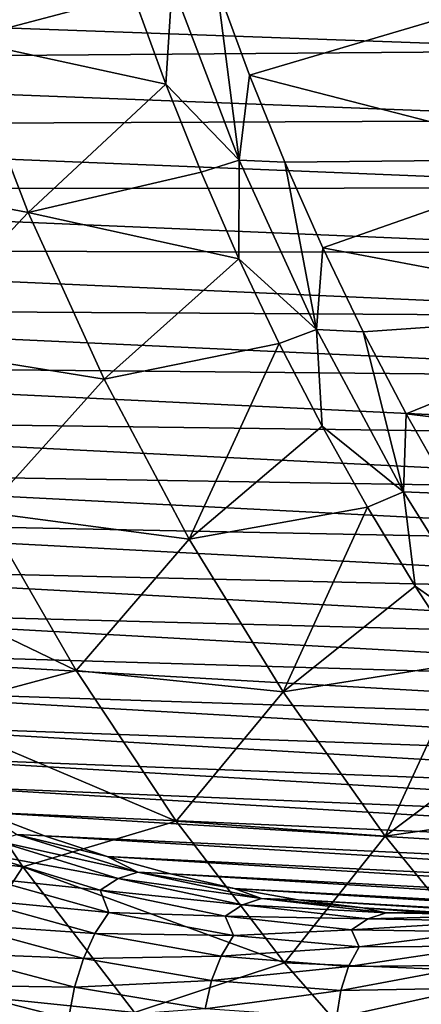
# Model space of a CAD drawing. Header units: metres. Extents: x -13 to 104, y -17 to 17.
# Tile 184 of 235: x 82.19 to 84.4, y -11.32 to -5.91. Entities that reach past the tile are written whole.
import ezdxf

# ---------------------------------------------------------------- set-up
doc = ezdxf.new("R2010")
doc.units = ezdxf.units.M
doc.layers.add('solid_508351', color=7, linetype='CONTINUOUS')

msp = doc.modelspace()

# ---------------------------------------------------------------- linework, layer by layer
at = {"layer": 'solid_508351'}
for points in [[(82.650101, -5.270138, 5.358765), (81.561142, -5.041777, 4.818435), (81.871979, -6.019109, 4.600781)], [(82.814522, -5.770131, 5.24364), (82.650101, -5.270138, 5.358765), (81.871979, -6.019109, 4.600781)], [(77.309822, -5.779076, -10.457615), (85.36644, -5.686931, 2.212699), (85.56102, -6.078721, 2.076454)], [(83.029144, -5.712759, 5.365465), (82.814522, -5.770131, 5.24364), (82.993713, -6.262498, 5.118167)], [(83.397644, -6.679794, 5.107439), (83.029144, -5.712759, 5.365465), (82.993713, -6.262498, 5.118167)], [(83.274872, -5.724754, 5.444486), (83.029144, -5.712759, 5.365465), (83.397644, -6.679794, 5.107439)], [(83.454575, -6.212809, 5.318659), (83.274872, -5.724754, 5.444486), (83.397644, -6.679794, 5.107439)], [(84.850441, -5.79904, 4.34126), (83.274872, -5.724754, 5.444486), (83.454575, -6.212809, 5.318659)], [(77.506248, -6.142508, -10.595156), (77.309822, -5.779076, -10.457615), (85.56102, -6.078721, 2.076454)], [(82.993713, -6.262498, 5.118167), (82.814522, -5.770131, 5.24364), (81.871979, -6.019109, 4.600781)], [(85.249367, -6.675242, 4.061932), (84.850441, -5.79904, 4.34126), (83.454575, -6.212809, 5.318659)], [(82.236961, -6.968136, 4.345221), (81.871979, -6.019109, 4.600781), (81.141289, -6.759657, 3.759349)], [(82.993713, -6.262498, 5.118167), (81.871979, -6.019109, 4.600781), (82.236961, -6.968136, 4.345221)], [(77.506248, -6.142508, -10.595156), (85.56102, -6.078721, 2.076454), (85.768394, -6.460604, 1.93125)], [(77.714493, -6.496004, -10.740968), (77.506248, -6.142508, -10.595156), (85.768394, -6.460604, 1.93125)], [(83.648705, -6.692157, 5.182726), (83.454575, -6.212809, 5.318659), (83.397644, -6.679794, 5.107439)], [(85.249367, -6.675242, 4.061932), (83.454575, -6.212809, 5.318659), (83.648705, -6.692157, 5.182726)], [(83.187447, -6.746589, 4.982513), (82.993713, -6.262498, 5.118167), (82.236961, -6.968136, 4.345221)], [(83.397644, -6.679794, 5.107439), (82.993713, -6.262498, 5.118167), (83.187447, -6.746589, 4.982513)], [(77.714493, -6.496004, -10.740968), (85.768394, -6.460604, 1.93125), (85.98822, -6.831959, 1.777324)], [(77.934212, -6.838991, -10.894815), (77.714493, -6.496004, -10.740968), (85.98822, -6.831959, 1.777324)], [(83.397644, -6.679794, 5.107439), (83.187447, -6.746589, 4.982513), (83.39547, -7.221763, 4.836855)], [(83.822609, -7.611667, 4.809875), (83.397644, -6.679794, 5.107439), (83.39547, -7.221763, 4.836855)], [(83.648705, -6.692157, 5.182726), (83.397644, -6.679794, 5.107439), (83.822609, -7.611667, 4.809875)], [(85.249367, -6.675242, 4.061932), (83.648705, -6.692157, 5.182726), (83.857231, -7.162715, 5.036714)], [(83.857231, -7.162715, 5.036714), (83.648705, -6.692157, 5.182726), (83.822609, -7.611667, 4.809875)], [(85.703041, -7.51083, 3.744265), (85.249367, -6.675242, 4.061932), (83.857231, -7.162715, 5.036714)], [(82.236961, -6.968136, 4.345221), (81.141289, -6.759657, 3.759349), (81.543533, -7.705072, 3.477696)], [(83.39547, -7.221763, 4.836855), (83.187447, -6.746589, 4.982513), (82.236961, -6.968136, 4.345221)], [(77.934212, -6.838991, -10.894815), (85.98822, -6.831959, 1.777324), (86.220146, -7.192179, 1.614926)], [(78.165047, -7.170915, -11.05645), (77.934212, -6.838991, -10.894815), (86.220146, -7.192179, 1.614926)], [(82.654358, -7.884397, 4.052955), (82.236961, -6.968136, 4.345221), (81.543533, -7.705072, 3.477696)], [(83.39547, -7.221763, 4.836855), (82.236961, -6.968136, 4.345221), (82.654358, -7.884397, 4.052955)], [(78.165047, -7.170915, -11.05645), (86.220146, -7.192179, 1.614926), (86.463799, -7.540679, 1.444321)], [(78.406631, -7.491239, -11.225609), (78.165047, -7.170915, -11.05645), (86.463799, -7.540679, 1.444321)], [(84.079636, -7.623318, 4.880985), (83.857231, -7.162715, 5.036714), (83.822609, -7.611667, 4.809875)], [(85.703041, -7.51083, 3.744265), (83.857231, -7.162715, 5.036714), (84.079636, -7.623318, 4.880985)], [(83.6175, -7.687393, 4.681387), (83.39547, -7.221763, 4.836855), (82.654358, -7.884397, 4.052955)], [(83.822609, -7.611667, 4.809875), (83.39547, -7.221763, 4.836855), (83.6175, -7.687393, 4.681387)], [(78.406631, -7.491239, -11.225609), (86.463799, -7.540679, 1.444321), (86.718773, -7.876889, 1.265787)], [(78.658569, -7.799444, -11.40202), (78.406631, -7.491239, -11.225609), (86.718773, -7.876889, 1.265787)], [(85.703041, -7.51083, 3.744265), (84.079636, -7.623318, 4.880985), (84.315857, -8.073865, 4.715581)], [(86.20871, -8.300714, 3.390191), (85.703041, -7.51083, 3.744265), (84.315857, -8.073865, 4.715581)], [(83.822609, -7.611667, 4.809875), (83.6175, -7.687393, 4.681387), (83.853249, -8.142862, 4.516314)], [(84.301804, -8.503472, 4.47434), (83.822609, -7.611667, 4.809875), (83.853249, -8.142862, 4.516314)], [(84.079636, -7.623318, 4.880985), (83.822609, -7.611667, 4.809875), (84.301804, -8.503472, 4.47434)], [(84.315857, -8.073865, 4.715581), (84.079636, -7.623318, 4.880985), (84.301804, -8.503472, 4.47434)], [(82.654358, -7.884397, 4.052955), (81.543533, -7.705072, 3.477696), (81.997368, -8.615008, 3.159916)], [(83.6175, -7.687393, 4.681387), (82.654358, -7.884397, 4.052955), (83.122215, -8.763581, 3.725359)], [(83.853249, -8.142862, 4.516314), (83.6175, -7.687393, 4.681387), (83.122215, -8.763581, 3.725359)], [(78.658569, -7.799444, -11.40202), (86.718773, -7.876889, 1.265787), (86.98465, -8.200262, 1.079615)], [(78.920464, -8.095032, -11.585396), (78.658569, -7.799444, -11.40202), (86.98465, -8.200262, 1.079615)], [(83.122215, -8.763581, 3.725359), (82.654358, -7.884397, 4.052955), (81.997368, -8.615008, 3.159916)], [(78.920464, -8.095032, -11.585396), (86.98465, -8.200262, 1.079615), (87.261009, -8.510271, 0.886108)], [(79.191872, -8.377524, -11.775442), (78.920464, -8.095032, -11.585396), (87.261009, -8.510271, 0.886108)], [(84.565422, -8.513397, 4.540835), (84.315857, -8.073865, 4.715581), (84.301804, -8.503472, 4.47434)], [(86.20871, -8.300714, 3.390191), (84.315857, -8.073865, 4.715581), (84.565422, -8.513397, 4.540835)], [(84.102402, -8.58757, 4.341854), (83.853249, -8.142862, 4.516314), (83.122215, -8.763581, 3.725359)], [(84.301804, -8.503472, 4.47434), (83.853249, -8.142862, 4.516314), (84.102402, -8.58757, 4.341854)], [(79.191872, -8.377524, -11.775442), (87.261009, -8.510271, 0.886108), (87.547386, -8.806411, 0.685583)], [(79.472374, -8.646464, -11.97185), (79.191872, -8.377524, -11.775442), (87.547386, -8.806411, 0.685583)], [(84.301804, -8.503472, 4.47434), (84.102402, -8.58757, 4.341854), (84.364632, -9.020928, 4.158238)], [(84.832703, -9.350515, 4.102601), (84.301804, -8.503472, 4.47434), (84.364632, -9.020928, 4.158238)], [(84.565422, -8.513397, 4.540835), (84.301804, -8.503472, 4.47434), (84.832703, -9.350515, 4.102601)], [(84.102402, -8.58757, 4.341854), (83.122215, -8.763581, 3.725359), (83.638321, -9.601557, 3.363974)], [(84.364632, -9.020928, 4.158238), (84.102402, -8.58757, 4.341854), (83.638321, -9.601557, 3.363974)], [(79.472374, -8.646464, -11.97185), (87.547386, -8.806411, 0.685583), (87.843323, -9.088199, 0.478365)], [(79.761505, -8.901418, -12.174302), (79.472374, -8.646464, -11.97185), (87.843323, -9.088199, 0.478365)], [(82.50071, -9.485276, 2.807472), (81.997368, -8.615008, 3.159916), (81.121719, -8.82091, 2.392704)], [(83.122215, -8.763581, 3.725359), (81.997368, -8.615008, 3.159916), (82.50071, -9.485276, 2.807472)], [(83.638321, -9.601557, 3.363974), (83.122215, -8.763581, 3.725359), (82.50071, -9.485276, 2.807472)], [(82.50071, -9.485276, 2.807472), (81.121719, -8.82091, 2.392704), (81.64064, -9.71531, 2.029353)], [(79.761505, -8.901418, -12.174302), (87.843323, -9.088199, 0.478365), (88.148338, -9.355175, 0.264793)], [(80.0588, -9.141971, -12.382471), (79.761505, -8.901418, -12.174302), (88.148338, -9.355175, 0.264793)], [(84.639595, -9.442364, 3.965709), (84.364632, -9.020928, 4.158238), (83.638321, -9.601557, 3.363974)], [(84.832703, -9.350515, 4.102601), (84.364632, -9.020928, 4.158238), (84.639595, -9.442364, 3.965709)], [(80.0588, -9.141971, -12.382471), (88.148338, -9.355175, 0.264793), (88.461929, -9.606906, 0.045214)], [(80.363777, -9.367735, -12.59602), (80.0588, -9.141971, -12.382471), (88.461929, -9.606906, 0.045214)], [(80.363777, -9.367735, -12.59602), (88.461929, -9.606906, 0.045214), (88.783592, -9.842979, -0.180014)], [(80.675949, -9.578345, -12.814603), (80.363777, -9.367735, -12.59602), (88.783592, -9.842979, -0.180014)], [(84.639595, -9.442364, 3.965709), (83.638321, -9.601557, 3.363974), (84.200264, -10.394381, 2.970498)], [(84.926918, -9.85132, 3.76452), (84.639595, -9.442364, 3.965709), (84.200264, -10.394381, 2.970498)], [(83.051239, -10.311869, 2.421988), (82.50071, -9.485276, 2.807472), (81.64064, -9.71531, 2.029353)], [(83.638321, -9.601557, 3.363974), (82.50071, -9.485276, 2.807472), (83.051239, -10.311869, 2.421988)], [(80.675949, -9.578345, -12.814603), (88.783592, -9.842979, -0.180014), (89.112793, -10.063013, -0.410523)], [(80.994804, -9.77346, -13.037868), (80.675949, -9.578345, -12.814603), (89.112793, -10.063013, -0.410523)], [(84.200264, -10.394381, 2.970498), (83.638321, -9.601557, 3.363974), (83.051239, -10.311869, 2.421988)], [(82.208366, -10.564373, 1.631827), (81.64064, -9.71531, 2.029353), (81.160103, -10.434728, 0.963031)], [(83.051239, -10.311869, 2.421988), (81.64064, -9.71531, 2.029353), (82.208366, -10.564373, 1.631827)], [(80.994804, -9.77346, -13.037868), (89.112793, -10.063013, -0.410523), (89.448997, -10.266645, -0.645939)], [(81.319832, -9.952765, -13.265451), (80.994804, -9.77346, -13.037868), (89.448997, -10.266645, -0.645939)], [(85.226234, -10.247257, 3.554939), (84.926918, -9.85132, 3.76452), (84.200264, -10.394381, 2.970498)], [(81.319832, -9.952765, -13.265451), (89.448997, -10.266645, -0.645939), (89.791664, -10.453547, -0.885877)], [(81.650497, -10.115969, -13.496987), (81.319832, -9.952765, -13.265451), (89.791664, -10.453547, -0.885877)], [(81.650497, -10.115969, -13.496987), (89.791664, -10.453547, -0.885877), (90.140228, -10.623412, -1.129946)], [(81.986267, -10.262809, -13.7321), (81.650497, -10.115969, -13.496987), (90.140228, -10.623412, -1.129946)], [(81.986267, -10.262809, -13.7321), (90.140228, -10.623412, -1.129946), (90.494133, -10.775965, -1.377748)], [(82.326614, -10.393045, -13.970408), (81.986267, -10.262809, -13.7321), (90.494133, -10.775965, -1.377748)], [(82.172112, -10.385553, -14.106945), (81.986267, -10.262809, -13.7321), (82.326614, -10.393045, -13.970408)], [(85.226234, -10.247257, 3.554939), (84.200264, -10.394381, 2.970498), (84.805397, -11.138327, 2.546781)], [(83.646416, -11.090981, 2.005238), (83.051239, -10.311869, 2.421988), (82.208366, -10.564373, 1.631827)], [(84.200264, -10.394381, 2.970498), (83.051239, -10.311869, 2.421988), (83.646416, -11.090981, 2.005238)], [(82.061127, -10.421056, -14.270957), (82.172112, -10.385553, -14.106945), (82.840408, -10.593219, -14.574888)], [(82.172112, -10.385553, -14.106945), (82.326614, -10.393045, -13.970408), (82.670967, -10.506471, -14.211529)], [(82.840408, -10.593219, -14.574888), (82.172112, -10.385553, -14.106945), (82.670967, -10.506471, -14.211529)], [(82.208366, -10.564373, 1.631827), (81.160103, -10.434728, 0.963031), (81.757072, -11.253687, 0.545028)], [(81.956192, -10.48468, -14.431634), (82.061127, -10.421056, -14.270957), (82.732307, -10.628533, -14.740922)], [(82.732307, -10.628533, -14.740922), (82.061127, -10.421056, -14.270957), (82.840408, -10.593219, -14.574888)], [(82.326614, -10.393045, -13.970408), (90.494133, -10.775965, -1.377748), (90.852783, -10.910955, -1.628881)], [(82.670967, -10.506471, -14.211529), (82.326614, -10.393045, -13.970408), (90.852783, -10.910955, -1.628881)], [(84.805397, -11.138327, 2.546781), (84.200264, -10.394381, 2.970498), (83.646416, -11.090981, 2.005238)], [(82.632576, -10.691781, -14.905241), (81.956192, -10.48468, -14.431634), (82.732307, -10.628533, -14.740922)], [(82.005981, -10.625422, -14.688888), (81.956192, -10.48468, -14.431634), (82.632576, -10.691781, -14.905241)], [(82.670967, -10.506471, -14.211529), (90.852783, -10.910955, -1.628881), (91.215607, -11.028164, -1.882934)], [(83.018784, -10.602899, -14.45507), (82.670967, -10.506471, -14.211529), (91.215607, -11.028164, -1.882934)], [(82.840408, -10.593219, -14.574888), (82.670967, -10.506471, -14.211529), (83.018784, -10.602899, -14.45507)], [(82.82225, -11.36414, 1.20198), (82.208366, -10.564373, 1.631827), (81.757072, -11.253687, 0.545028)], [(83.646416, -11.090981, 2.005238), (82.208366, -10.564373, 1.631827), (82.82225, -11.36414, 1.20198)], [(82.732307, -10.628533, -14.740922), (82.840408, -10.593219, -14.574888), (83.51989, -10.736899, -15.050669)], [(82.840408, -10.593219, -14.574888), (83.018784, -10.602899, -14.45507), (83.369492, -10.682175, -14.70064)], [(83.51989, -10.736899, -15.050669), (82.840408, -10.593219, -14.574888), (83.369492, -10.682175, -14.70064)], [(83.018784, -10.602899, -14.45507), (91.215607, -11.028164, -1.882934), (91.582016, -11.1274, -2.139493)], [(83.369492, -10.682175, -14.70064), (83.018784, -10.602899, -14.45507), (91.582016, -11.1274, -2.139493)], [(81.919868, -10.740812, -14.835233), (82.005981, -10.625422, -14.688888), (82.680992, -10.815145, -15.161532)], [(82.680992, -10.815145, -15.161532), (82.005981, -10.625422, -14.688888), (82.632576, -10.691781, -14.905241)], [(82.632576, -10.691781, -14.905241), (82.732307, -10.628533, -14.740922), (83.414673, -10.771693, -15.218717)], [(83.414673, -10.771693, -15.218717), (82.732307, -10.628533, -14.740922), (83.51989, -10.736899, -15.050669)], [(83.320114, -10.833961, -15.386659), (82.632576, -10.691781, -14.905241), (83.414673, -10.771693, -15.218717)], [(82.680992, -10.815145, -15.161532), (82.632576, -10.691781, -14.905241), (83.320114, -10.833961, -15.386659)], [(83.369492, -10.682175, -14.70064), (91.582016, -11.1274, -2.139493), (91.951401, -11.208502, -2.398141)], [(83.722527, -10.74417, -14.947838), (83.369492, -10.682175, -14.70064), (91.951401, -11.208502, -2.398141)], [(83.51989, -10.736899, -15.050669), (83.369492, -10.682175, -14.70064), (83.722527, -10.74417, -14.947838)], [(81.84536, -10.879194, -14.970254), (81.919868, -10.740812, -14.835233), (82.604141, -10.92963, -15.314364)], [(82.604141, -10.92963, -15.314364), (81.919868, -10.740812, -14.835233), (82.680992, -10.815145, -15.161532)], [(83.414673, -10.771693, -15.218717), (83.51989, -10.736899, -15.050669), (84.206467, -10.815728, -15.531412)], [(83.51989, -10.736899, -15.050669), (83.722527, -10.74417, -14.947838), (84.077316, -10.788785, -15.196266)], [(84.206467, -10.815728, -15.531412), (83.51989, -10.736899, -15.050669), (84.077316, -10.788785, -15.196266)], [(83.722527, -10.74417, -14.947838), (91.951401, -11.208502, -2.398141), (92.323166, -11.271337, -2.658455)], [(84.077316, -10.788785, -15.196266), (83.722527, -10.74417, -14.947838), (92.323166, -11.271337, -2.658455)], [(82.604141, -10.92963, -15.314364), (82.680992, -10.815145, -15.161532), (83.365936, -10.94106, -15.641135)], [(83.365936, -10.94106, -15.641135), (82.680992, -10.815145, -15.161532), (83.320114, -10.833961, -15.386659)], [(83.320114, -10.833961, -15.386659), (83.414673, -10.771693, -15.218717), (84.10408, -10.849668, -15.701447)], [(84.10408, -10.849668, -15.701447), (83.414673, -10.771693, -15.218717), (84.206467, -10.815728, -15.531412)], [(84.077316, -10.788785, -15.196266), (92.323166, -11.271337, -2.658455), (92.696709, -11.315803, -2.920012)], [(84.433296, -10.815947, -15.445523), (84.077316, -10.788785, -15.196266), (92.696709, -11.315803, -2.920012)], [(84.206467, -10.815728, -15.531412), (84.077316, -10.788785, -15.196266), (84.433296, -10.815947, -15.445523)], [(84.10408, -10.849668, -15.701447), (84.206467, -10.815728, -15.531412), (84.895981, -10.829228, -16.014215)], [(84.206467, -10.815728, -15.531412), (84.433296, -10.815947, -15.445523), (84.789871, -10.825612, -15.695205)], [(84.895981, -10.829228, -16.014215), (84.206467, -10.815728, -15.531412), (84.789871, -10.825612, -15.695205)], [(84.014626, -10.910354, -15.872965), (83.320114, -10.833961, -15.386659), (84.10408, -10.849668, -15.701447)], [(83.365936, -10.94106, -15.641135), (83.320114, -10.833961, -15.386659), (84.014626, -10.910354, -15.872965)], [(84.014626, -10.910354, -15.872965), (84.10408, -10.849668, -15.701447), (84.796371, -10.861984, -16.186195)], [(84.711906, -10.920496, -16.361206), (84.014626, -10.910354, -15.872965), (84.796371, -10.861984, -16.186195)], [(84.796371, -10.861984, -16.186195), (84.10408, -10.849668, -15.701447), (84.895981, -10.829228, -16.014215)], [(81.783829, -11.03799, -15.091556), (81.84536, -10.879194, -14.970254), (82.540764, -11.066878, -15.457179)], [(82.540764, -11.066878, -15.457179), (81.84536, -10.879194, -14.970254), (82.604141, -10.92963, -15.314364)], [(84.056778, -11.002427, -16.124866), (83.365936, -10.94106, -15.641135), (84.014626, -10.910354, -15.872965)], [(84.056778, -11.002427, -16.124866), (84.014626, -10.910354, -15.872965), (84.711906, -10.920496, -16.361206)], [(84.749435, -10.998881, -16.609873), (84.056778, -11.002427, -16.124866), (84.711906, -10.920496, -16.361206)], [(82.540764, -11.066878, -15.457179), (82.604141, -10.92963, -15.314364), (83.298294, -11.053582, -15.800413)], [(83.298294, -11.053582, -15.800413), (82.604141, -10.92963, -15.314364), (83.365936, -10.94106, -15.641135)], [(83.298294, -11.053582, -15.800413), (83.365936, -10.94106, -15.641135), (84.056778, -11.002427, -16.124866)], [(83.998199, -11.111933, -16.290491), (83.298294, -11.053582, -15.800413), (84.056778, -11.002427, -16.124866)], [(83.998199, -11.111933, -16.290491), (84.056778, -11.002427, -16.124866), (84.749435, -10.998881, -16.609873)], [(84.699707, -11.104337, -16.781693), (83.998199, -11.111933, -16.290491), (84.749435, -10.998881, -16.609873)], [(81.735992, -11.214138, -15.196706), (81.783829, -11.03799, -15.091556), (82.49202, -11.224316, -15.587439)], [(82.49202, -11.224316, -15.587439), (81.783829, -11.03799, -15.091556), (82.540764, -11.066878, -15.457179)], [(82.49202, -11.224316, -15.587439), (82.540764, -11.066878, -15.457179), (83.245964, -11.188421, -15.950966)], [(83.245964, -11.188421, -15.950966), (82.540764, -11.066878, -15.457179), (83.298294, -11.053582, -15.800413)], [(84.283508, -11.819023, 1.559141), (83.646416, -11.090981, 2.005238), (82.82225, -11.36414, 1.20198)], [(83.245964, -11.188421, -15.950966), (83.298294, -11.053582, -15.800413), (83.998199, -11.111933, -16.290491)], [(84.805397, -11.138327, 2.546781), (83.646416, -11.090981, 2.005238), (84.283508, -11.819023, 1.559141)], [(83.956749, -11.243098, -16.448664), (83.245964, -11.188421, -15.950966), (83.998199, -11.111933, -16.290491)], [(83.956749, -11.243098, -16.448664), (83.998199, -11.111933, -16.290491), (84.699707, -11.104337, -16.781693)], [(84.668869, -11.230581, -16.947296), (83.956749, -11.243098, -16.448664), (84.699707, -11.104337, -16.781693)], [(85.450867, -11.829896, 2.094817), (84.805397, -11.138327, 2.546781), (84.283508, -11.819023, 1.559141)], [(83.209915, -11.343033, -16.090117), (82.49202, -11.224316, -15.587439), (83.245964, -11.188421, -15.950966)], [(83.209915, -11.343033, -16.090117), (83.245964, -11.188421, -15.950966), (83.956749, -11.243098, -16.448664)], [(82.458374, -11.398925, -15.702524), (81.735992, -11.214138, -15.196706), (82.49202, -11.224316, -15.587439)], [(81.859085, -11.449371, -15.393307), (81.735992, -11.214138, -15.196706), (82.458374, -11.398925, -15.702524)], [(82.458374, -11.398925, -15.702524), (82.49202, -11.224316, -15.587439), (83.209915, -11.343033, -16.090117)], [(83.933197, -11.393427, -16.596561), (83.209915, -11.343033, -16.090117), (83.956749, -11.243098, -16.448664)], [(83.933197, -11.393427, -16.596561), (83.956749, -11.243098, -16.448664), (84.668869, -11.230581, -16.947296)], [(84.657494, -11.375194, -17.103722), (83.933197, -11.393427, -16.596561), (84.668869, -11.230581, -16.947296)], [(82.397728, -12.021879, 0.096436), (81.757072, -11.253687, 0.545028), (81.357681, -11.880173, -0.595669)], [(82.82225, -11.36414, 1.20198), (81.757072, -11.253687, 0.545028), (82.397728, -12.021879, 0.096436)]]:
    msp.add_3dface(points, dxfattribs=at)

doc.saveas('drawing.dxf')
